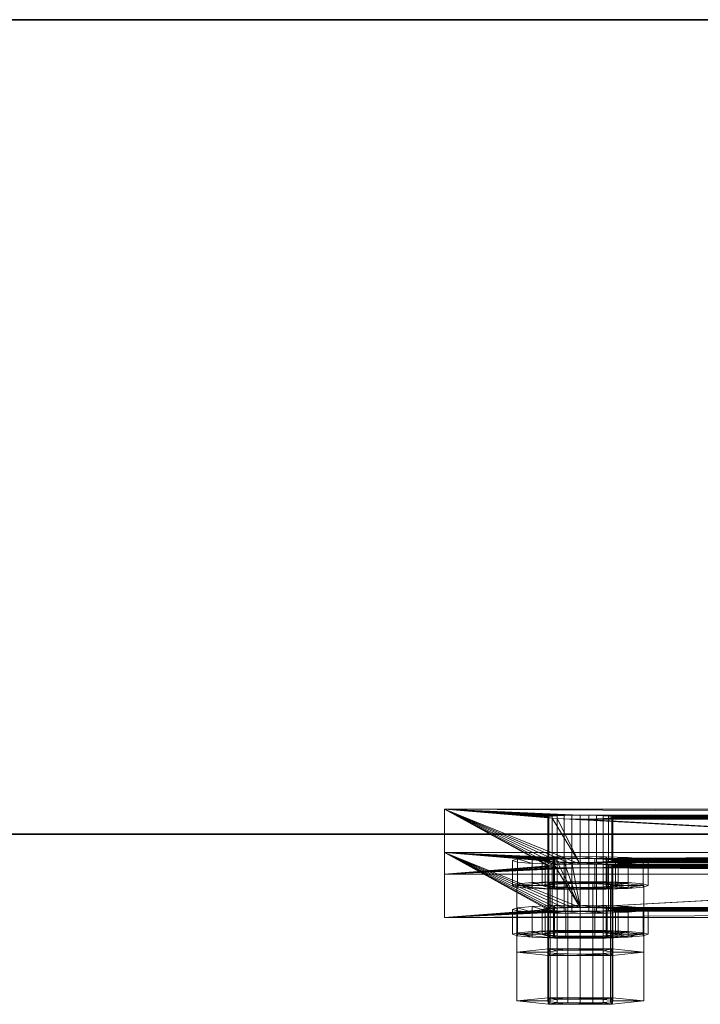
# Model space of a CAD drawing. Extents: x -0.3 to 41.3, y 0 to 17.8.
# Tile 248 of 256: x 11.257 to 11.383, y 11.436 to 11.617. Entities that reach past the tile are written whole.
import ezdxf

# ---------------------------------------------------------------- set-up
doc = ezdxf.new("R2010")
doc.units = 0
doc.header["$MEASUREMENT"] = 0
for name, color, linetype, lineweight in [('ANILHAS', 135, 'Continuous', 0), ('PLACAS_DE_BASE', 144, 'Continuous', 0), ('PORCAS', 157, 'Continuous', 0)]:
    doc.layers.add(name, color=color, linetype=linetype, lineweight=lineweight)
doc.layers.add('V105', color=7, linetype='Continuous')
doc.layers.add('V206', color=7, linetype='Continuous')

msp = doc.modelspace()

# ---------------------------------------------------------------- linework, layer by layer
at = {"layer": 'V105', "color": 252, "true_color": 0x838383}
for points, invisible_edges in [([(12.38293, 11.61714, 196.55001), (6.6287, 11.61714, 196.55001), (6.6287, 11.46714, 196.55001)], 12), ([(12.38293, 11.61714, 196.00001), (6.6287, 11.61714, 196.00001), (6.6287, 11.46714, 196.00001)], 12), ([(12.38293, 11.61714, 196.55001), (6.6287, 11.46714, 196.55001), (12.38293, 11.46714, 196.55001)], 9), ([(12.38293, 11.61714, 196.00001), (6.6287, 11.46714, 196.00001), (12.38293, 11.46714, 196.00001)], 9)]:
    msp.add_3dface(points, dxfattribs=dict(at, invisible_edges=invisible_edges))
for points in [[(12.38293, 11.61714, 196.55001), (6.6287, 11.61714, 196.55001), (6.6287, 11.61714, 196.00001), (12.38293, 11.61714, 196.00001)], [(6.6287, 11.46714, 196.55001), (12.38293, 11.46714, 196.55001), (12.38293, 11.46714, 196.00001), (6.6287, 11.46714, 196.00001)]]:
    msp.add_3dface(points, dxfattribs=at)
at = {"layer": 'V206', "color": 252, "true_color": 0x838383}
for points, invisible_edges in [([(12.38293, 11.61714, 199.8), (6.6287, 11.61714, 199.8), (6.6287, 11.46714, 199.8)], 12), ([(12.38293, 11.61714, 199.1), (6.6287, 11.61714, 199.1), (6.6287, 11.46714, 199.1)], 12), ([(12.38293, 11.61714, 199.8), (6.6287, 11.46714, 199.8), (12.38293, 11.46714, 199.8)], 9), ([(12.38293, 11.61714, 199.1), (6.6287, 11.46714, 199.1), (12.38293, 11.46714, 199.1)], 9)]:
    msp.add_3dface(points, dxfattribs=dict(at, invisible_edges=invisible_edges))
for points in [[(12.38293, 11.61714, 199.8), (6.6287, 11.61714, 199.8), (6.6287, 11.61714, 199.1), (12.38293, 11.61714, 199.1)], [(6.6287, 11.46714, 199.8), (12.38293, 11.46714, 199.8), (12.38293, 11.46714, 199.1), (6.6287, 11.46714, 199.1)]]:
    msp.add_3dface(points, dxfattribs=at)

# ---------------------------------------------------------------- meshes
at = {"layer": 'ANILHAS'}
mesh = msp.add_polyface(dxfattribs=at)
corners = [(11.34795, 11.45772, 199.43282), (11.34795, 11.46232, 199.43254), (11.3489, 11.45744, 199.42804), (11.3489, 11.45801, 199.43759), (11.3489, 11.46203, 199.42777), (11.3489, 11.4626, 199.43731), (11.35161, 11.45719, 199.42399), (11.35161, 11.45825, 199.44164), (11.35161, 11.46179, 199.42372), (11.35161, 11.46285, 199.44136), (11.35345, 11.45772, 199.43282), (11.35345, 11.46232, 199.43254), (11.35398, 11.45756, 199.43014), (11.35398, 11.45789, 199.43549), (11.35398, 11.46216, 199.42986), (11.35398, 11.46248, 199.43522), (11.3555, 11.45743, 199.42787), (11.3555, 11.45802, 199.43776), (11.3555, 11.46202, 199.4276), (11.3555, 11.46261, 199.43748), (11.35567, 11.45703, 199.42129), (11.35567, 11.45842, 199.44435), (11.35567, 11.46162, 199.42101), (11.35567, 11.46301, 199.44407), (11.35777, 11.45734, 199.42636), (11.35777, 11.45811, 199.43927), (11.35777, 11.46193, 199.42608), (11.35777, 11.4627, 199.439), (11.36045, 11.45697, 199.42034), (11.36045, 11.4573, 199.42583), (11.36045, 11.45814, 199.4398), (11.36045, 11.45847, 199.44529), (11.36045, 11.46157, 199.42006), (11.36045, 11.4619, 199.42555), (11.36045, 11.46274, 199.43953), (11.36045, 11.46307, 199.44502), (11.36313, 11.45734, 199.42636), (11.36313, 11.45811, 199.43927), (11.36313, 11.46193, 199.42608), (11.36313, 11.4627, 199.439), (11.36523, 11.45703, 199.42129), (11.36523, 11.45842, 199.44435), (11.36523, 11.46162, 199.42101), (11.36523, 11.46301, 199.44407), (11.3654, 11.45743, 199.42787), (11.3654, 11.45802, 199.43776), (11.3654, 11.46202, 199.4276), (11.3654, 11.46261, 199.43748), (11.36692, 11.45756, 199.43014), (11.36692, 11.45789, 199.43549), (11.36692, 11.46216, 199.42986), (11.36692, 11.46248, 199.43522), (11.36745, 11.45772, 199.43282), (11.36745, 11.46232, 199.43254), (11.36929, 11.45719, 199.42399), (11.36929, 11.45825, 199.44164), (11.36929, 11.46179, 199.42372), (11.36929, 11.46285, 199.44136), (11.372, 11.45744, 199.42804), (11.372, 11.45801, 199.43759), (11.372, 11.46203, 199.42777), (11.372, 11.4626, 199.43731), (11.37295, 11.45772, 199.43282), (11.37295, 11.46232, 199.43254)]
mesh.append_faces([[corners[k] for k in face] for face in [(63, 61, 59, 62), (61, 57, 55, 59), (57, 43, 41, 55), (43, 35, 31, 41), (35, 23, 21, 31), (23, 9, 7, 21), (9, 5, 3, 7), (5, 1, 0, 3), (1, 4, 2, 0), (4, 8, 6, 2), (8, 22, 20, 6), (22, 32, 28, 20), (32, 42, 40, 28), (42, 56, 54, 40), (56, 60, 58, 54), (60, 63, 62, 58), (53, 50, 48, 52), (50, 46, 44, 48), (46, 38, 36, 44), (38, 33, 29, 36), (33, 26, 24, 29), (26, 18, 16, 24), (18, 14, 12, 16), (14, 11, 10, 12), (11, 15, 13, 10), (15, 19, 17, 13), (19, 27, 25, 17), (27, 34, 30, 25), (34, 39, 37, 30), (39, 47, 45, 37), (47, 51, 49, 45), (51, 53, 52, 49)]])
mesh.append_faces([[corners[k] for k in face] for face in [(5, 4, 1), (60, 61, 63), (2, 3, 0), (59, 58, 62)]], dxfattribs={"vtx0": -1})
mesh.append_faces([[corners[k] for k in face] for face in [(23, 11, 9), (11, 23, 15), (15, 23, 19), (19, 23, 27), (27, 35, 34), (34, 35, 39), (39, 43, 47), (47, 57, 51), (51, 57, 53), (4, 5, 8), (8, 9, 22), (22, 26, 32), (32, 33, 42), (42, 46, 56), (56, 61, 60), (3, 6, 7), (10, 20, 12), (12, 20, 16), (16, 20, 24), (24, 28, 29), (29, 40, 36), (36, 40, 44), (44, 54, 48), (48, 54, 52), (55, 54, 59), (21, 25, 31), (31, 37, 41), (41, 45, 55)]], dxfattribs={"vtx0": -1, "vtx1": -1})
mesh.append_faces([[corners[k] for k in face] for face in [(22, 9, 11), (56, 53, 57), (7, 20, 10), (52, 54, 55)]], dxfattribs={"vtx0": -1, "vtx1": -1, "vtx2": -1})
mesh.append_faces([[corners[k] for k in face] for face in [(27, 23, 35), (39, 35, 43), (47, 43, 57), (8, 5, 9), (22, 11, 14), (22, 14, 18), (22, 18, 26), (32, 26, 33), (42, 33, 38), (42, 38, 46), (56, 46, 50), (56, 50, 53), (56, 57, 61), (3, 2, 6), (7, 6, 20), (24, 20, 28), (29, 28, 40), (44, 40, 54), (59, 54, 58), (10, 21, 7), (21, 10, 13), (21, 13, 17), (21, 17, 25), (31, 25, 30), (31, 30, 37), (41, 37, 45), (55, 45, 49), (55, 49, 52)]], dxfattribs={"vtx0": -1, "vtx2": -1})
mesh = msp.add_polyface(dxfattribs=at)
corners = [(11.34795, 11.44873, 199.28309), (11.34795, 11.45332, 199.28281), (11.3489, 11.44844, 199.27831), (11.3489, 11.44901, 199.28786), (11.3489, 11.45303, 199.27804), (11.3489, 11.45361, 199.28758), (11.35161, 11.4482, 199.27426), (11.35161, 11.44926, 199.29191), (11.35161, 11.45279, 199.27399), (11.35161, 11.45385, 199.29163), (11.35345, 11.44873, 199.28309), (11.35345, 11.45332, 199.28281), (11.35398, 11.44857, 199.28041), (11.35398, 11.44889, 199.28576), (11.35398, 11.45316, 199.28013), (11.35398, 11.45348, 199.28549), (11.3555, 11.44843, 199.27814), (11.3555, 11.44902, 199.28803), (11.3555, 11.45302, 199.27787), (11.3555, 11.45362, 199.28775), (11.35567, 11.44804, 199.27156), (11.35567, 11.44942, 199.29462), (11.35567, 11.45263, 199.27128), (11.35567, 11.45401, 199.29434), (11.35777, 11.44834, 199.27663), (11.35777, 11.44912, 199.28954), (11.35777, 11.45293, 199.27635), (11.35777, 11.45371, 199.28927), (11.36045, 11.44798, 199.27061), (11.36045, 11.44831, 199.2761), (11.36045, 11.44915, 199.29007), (11.36045, 11.44948, 199.29556), (11.36045, 11.45257, 199.27033), (11.36045, 11.4529, 199.27582), (11.36045, 11.45374, 199.2898), (11.36045, 11.45407, 199.29529), (11.36313, 11.44834, 199.27663), (11.36313, 11.44912, 199.28954), (11.36313, 11.45293, 199.27635), (11.36313, 11.45371, 199.28927), (11.36523, 11.44804, 199.27156), (11.36523, 11.44942, 199.29462), (11.36523, 11.45263, 199.27128), (11.36523, 11.45401, 199.29434), (11.3654, 11.44843, 199.27814), (11.3654, 11.44902, 199.28803), (11.3654, 11.45302, 199.27787), (11.3654, 11.45362, 199.28775), (11.36692, 11.44857, 199.28041), (11.36692, 11.44889, 199.28576), (11.36692, 11.45316, 199.28013), (11.36692, 11.45348, 199.28549), (11.36745, 11.44873, 199.28309), (11.36745, 11.45332, 199.28281), (11.36929, 11.4482, 199.27426), (11.36929, 11.44926, 199.29191), (11.36929, 11.45279, 199.27399), (11.36929, 11.45385, 199.29163), (11.372, 11.44844, 199.27831), (11.372, 11.44901, 199.28786), (11.372, 11.45303, 199.27804), (11.372, 11.45361, 199.28758), (11.37295, 11.44873, 199.28309), (11.37295, 11.45332, 199.28281)]
mesh.append_faces([[corners[k] for k in face] for face in [(63, 61, 59, 62), (61, 57, 55, 59), (57, 43, 41, 55), (43, 35, 31, 41), (35, 23, 21, 31), (23, 9, 7, 21), (9, 5, 3, 7), (5, 1, 0, 3), (1, 4, 2, 0), (4, 8, 6, 2), (8, 22, 20, 6), (22, 32, 28, 20), (32, 42, 40, 28), (42, 56, 54, 40), (56, 60, 58, 54), (60, 63, 62, 58), (53, 50, 48, 52), (50, 46, 44, 48), (46, 38, 36, 44), (38, 33, 29, 36), (33, 26, 24, 29), (26, 18, 16, 24), (18, 14, 12, 16), (14, 11, 10, 12), (11, 15, 13, 10), (15, 19, 17, 13), (19, 27, 25, 17), (27, 34, 30, 25), (34, 39, 37, 30), (39, 47, 45, 37), (47, 51, 49, 45), (51, 53, 52, 49)]])
mesh.append_faces([[corners[k] for k in face] for face in [(5, 4, 1), (60, 61, 63), (2, 3, 0), (59, 58, 62)]], dxfattribs={"vtx0": -1})
mesh.append_faces([[corners[k] for k in face] for face in [(23, 11, 9), (11, 23, 15), (15, 23, 19), (19, 23, 27), (27, 35, 34), (34, 35, 39), (39, 43, 47), (47, 57, 51), (51, 57, 53), (4, 5, 8), (8, 9, 22), (22, 26, 32), (32, 33, 42), (42, 46, 56), (56, 61, 60), (3, 6, 7), (10, 20, 12), (12, 20, 16), (16, 20, 24), (24, 28, 29), (29, 40, 36), (36, 40, 44), (44, 54, 48), (48, 54, 52), (55, 54, 59), (21, 25, 31), (31, 37, 41), (41, 45, 55)]], dxfattribs={"vtx0": -1, "vtx1": -1})
mesh.append_faces([[corners[k] for k in face] for face in [(22, 9, 11), (56, 53, 57), (7, 20, 10), (52, 54, 55)]], dxfattribs={"vtx0": -1, "vtx1": -1, "vtx2": -1})
mesh.append_faces([[corners[k] for k in face] for face in [(27, 23, 35), (39, 35, 43), (47, 43, 57), (8, 5, 9), (22, 11, 14), (22, 14, 18), (22, 18, 26), (32, 26, 33), (42, 33, 38), (42, 38, 46), (56, 46, 50), (56, 50, 53), (56, 57, 61), (3, 2, 6), (7, 6, 20), (24, 20, 28), (29, 28, 40), (44, 40, 54), (59, 54, 58), (10, 21, 7), (21, 10, 13), (21, 13, 17), (21, 17, 25), (31, 25, 30), (31, 30, 37), (41, 37, 45), (55, 45, 49), (55, 49, 52)]], dxfattribs={"vtx0": -1, "vtx2": -1})
at = {"layer": 'PLACAS_DE_BASE'}
mesh = msp.add_polyface(dxfattribs=at)
corners = [(11.3589, 11.46096, 199.27655), (11.33545, 11.45981, 199.25738), (11.35745, 11.46099, 199.27715), (11.35621, 11.46105, 199.2781), (11.35525, 11.46113, 199.27934), (11.35465, 11.46121, 199.28079), (11.35445, 11.46131, 199.28234), (11.33545, 11.4718, 199.45702), (11.35465, 11.4614, 199.28389), (11.35525, 11.46149, 199.28533), (11.35621, 11.46156, 199.28657), (11.35745, 11.46162, 199.28752), (11.3589, 11.46165, 199.28812), (11.36045, 11.46167, 199.28832), (11.35525, 11.47012, 199.42907), (11.35465, 11.47021, 199.43051), (11.35445, 11.4703, 199.43207), (11.35465, 11.4704, 199.43362), (11.35525, 11.47048, 199.43506), (11.35621, 11.47056, 199.4363), (11.35745, 11.47061, 199.43725), (11.3589, 11.47065, 199.43785), (11.33545, 11.45182, 199.25786), (11.35445, 11.45332, 199.28281), (11.33545, 11.46382, 199.4575), (11.35465, 11.45323, 199.28126), (11.35525, 11.45314, 199.27982), (11.35621, 11.45307, 199.27858), (11.35745, 11.45301, 199.27763), (11.3589, 11.45297, 199.27703), (11.35465, 11.45341, 199.28437), (11.35525, 11.4535, 199.28581), (11.35621, 11.45357, 199.28705), (11.35745, 11.45363, 199.288), (11.3589, 11.45367, 199.2886), (11.36045, 11.45368, 199.2888), (11.35525, 11.46214, 199.42955), (11.35465, 11.46222, 199.43099), (11.35445, 11.46232, 199.43254), (11.35465, 11.46241, 199.4341), (11.35525, 11.4625, 199.43554), (11.35621, 11.46257, 199.43678), (11.35745, 11.46263, 199.43773), (11.3589, 11.46266, 199.43833)]
mesh.append_faces([[corners[k] for k in face] for face in [(7, 1, 22, 24)]])
mesh.append_faces([[corners[k] for k in face] for face in [(0, 1, 2), (2, 1, 3), (3, 1, 4), (4, 1, 5), (5, 1, 6), (6, 7, 8), (8, 7, 9), (9, 7, 10), (10, 7, 11), (11, 7, 12), (14, 7, 15), (15, 7, 16), (16, 7, 17), (17, 7, 18), (18, 7, 19), (19, 7, 20), (20, 7, 21), (22, 23, 24), (23, 22, 25), (25, 22, 26), (26, 22, 27), (27, 22, 28), (28, 22, 29)]], dxfattribs={"vtx0": -1, "vtx1": -1})
mesh.append_faces([[corners[k] for k in face] for face in [(13, 7, 14), (24, 35, 36)]], dxfattribs={"vtx0": -1, "vtx1": -1, "vtx2": -1})
mesh.append_faces([[corners[k] for k in face] for face in [(6, 1, 7), (24, 23, 30), (24, 30, 31), (24, 31, 32), (24, 32, 33), (24, 33, 34), (24, 36, 37), (24, 37, 38), (24, 38, 39), (24, 39, 40), (24, 40, 41), (24, 41, 42), (24, 42, 43)]], dxfattribs={"vtx0": -1, "vtx2": -1})
mesh = msp.add_polyface(dxfattribs=at)
corners = [(11.36045, 11.46095, 199.27635), (11.33545, 11.45981, 199.25738), (11.3589, 11.46096, 199.27655), (11.3589, 11.46165, 199.28812), (11.33545, 11.4718, 199.45702), (11.36045, 11.46167, 199.28832), (11.35525, 11.47012, 199.42907), (11.35621, 11.47005, 199.42783), (11.3589, 11.47065, 199.43785), (11.36045, 11.47066, 199.43805), (11.3589, 11.45297, 199.27703), (11.33545, 11.45182, 199.25786), (11.36045, 11.45296, 199.27683), (11.33545, 11.46382, 199.4575), (11.3589, 11.45367, 199.2886), (11.36045, 11.45368, 199.2888), (11.35525, 11.46214, 199.42955), (11.35621, 11.46206, 199.42831), (11.35745, 11.462, 199.42736), (11.3589, 11.46197, 199.42676), (11.36045, 11.46196, 199.42656), (11.3589, 11.46266, 199.43833), (11.36045, 11.46268, 199.43853), (11.362, 11.46096, 199.27655), (11.362, 11.45297, 199.27703), (11.35745, 11.46099, 199.27715), (11.35745, 11.45301, 199.27763), (11.35621, 11.46105, 199.2781), (11.35621, 11.45307, 199.27858), (11.35525, 11.46113, 199.27934), (11.35525, 11.45314, 199.27982), (11.35465, 11.46121, 199.28079), (11.35465, 11.45323, 199.28126), (11.35445, 11.46131, 199.28234), (11.35445, 11.45332, 199.28281), (11.35465, 11.4614, 199.28389), (11.35465, 11.45341, 199.28437), (11.35525, 11.46149, 199.28533), (11.35525, 11.4535, 199.28581), (11.35621, 11.46156, 199.28657), (11.35621, 11.45357, 199.28705), (11.35745, 11.46162, 199.28752), (11.35745, 11.45363, 199.288), (11.362, 11.46165, 199.28812), (11.362, 11.45367, 199.2886), (11.362, 11.46995, 199.42628), (11.36045, 11.46994, 199.42608), (11.362, 11.46197, 199.42676), (11.3589, 11.46995, 199.42628), (11.35745, 11.46999, 199.42688), (11.35465, 11.47021, 199.43051), (11.35465, 11.46222, 199.43099), (11.35445, 11.4703, 199.43207), (11.35445, 11.46232, 199.43254), (11.35465, 11.4704, 199.43362), (11.35465, 11.46241, 199.4341), (11.35525, 11.47048, 199.43506), (11.35525, 11.4625, 199.43554), (11.35621, 11.47056, 199.4363), (11.35621, 11.46257, 199.43678), (11.35745, 11.47061, 199.43725), (11.35745, 11.46263, 199.43773), (11.362, 11.47065, 199.43785), (11.362, 11.46266, 199.43833)]
mesh.append_faces([[corners[k] for k in face] for face in [(23, 0, 12, 24), (0, 2, 10, 12), (2, 25, 26, 10), (25, 27, 28, 26), (27, 29, 30, 28), (29, 31, 32, 30), (31, 33, 34, 32), (33, 35, 36, 34), (35, 37, 38, 36), (37, 39, 40, 38), (39, 41, 42, 40), (41, 3, 14, 42), (3, 5, 15, 14), (5, 43, 44, 15), (45, 46, 20, 47), (46, 48, 19, 20), (48, 49, 18, 19), (49, 7, 17, 18), (7, 6, 16, 17), (6, 50, 51, 16), (50, 52, 53, 51), (52, 54, 55, 53), (54, 56, 57, 55), (56, 58, 59, 57), (58, 60, 61, 59), (60, 8, 21, 61), (8, 9, 22, 21), (9, 62, 63, 22)]])
mesh.append_faces([[corners[k] for k in face] for face in [(0, 1, 2), (3, 4, 5), (8, 4, 9), (10, 11, 12), (16, 15, 17), (17, 15, 18), (18, 15, 19), (19, 15, 20)]], dxfattribs={"vtx0": -1, "vtx1": -1})
mesh.append_faces([[corners[k] for k in face] for face in [(5, 6, 7), (13, 14, 15), (13, 21, 22)]], dxfattribs={"vtx0": -1, "vtx2": -1})
mesh = msp.add_polyface(dxfattribs=at)
corners = [(11.33545, 11.45981, 199.25738), (11.36045, 11.46095, 199.27635), (11.53545, 11.45981, 199.25738), (11.36045, 11.46167, 199.28832), (11.35621, 11.47005, 199.42783), (11.51045, 11.46167, 199.28832), (11.35745, 11.46999, 199.42688), (11.3589, 11.46995, 199.42628), (11.36045, 11.46994, 199.42608), (11.36045, 11.47066, 199.43805), (11.33545, 11.4718, 199.45702), (11.51045, 11.47066, 199.43805), (11.362, 11.46995, 199.42628), (11.51045, 11.46994, 199.42608), (11.50745, 11.47061, 199.43725), (11.36345, 11.47061, 199.43725), (11.362, 11.47065, 199.43785), (11.5089, 11.47065, 199.43785), (11.362, 11.46096, 199.27655), (11.51045, 11.46095, 199.27635), (11.50745, 11.46162, 199.28752), (11.36345, 11.46162, 199.28752), (11.362, 11.46165, 199.28812), (11.5089, 11.46165, 199.28812), (11.36045, 11.45296, 199.27683), (11.33545, 11.45182, 199.25786), (11.51045, 11.45296, 199.27683), (11.36045, 11.46196, 199.42656), (11.36045, 11.45368, 199.2888), (11.51045, 11.46196, 199.42656), (11.33545, 11.46382, 199.4575), (11.36045, 11.46268, 199.43853), (11.53545, 11.46382, 199.4575), (11.5089, 11.46197, 199.42676), (11.362, 11.46197, 199.42676), (11.362, 11.46266, 199.43833), (11.51045, 11.46268, 199.43853), (11.5089, 11.45297, 199.27703), (11.362, 11.45297, 199.27703), (11.362, 11.45367, 199.2886), (11.51045, 11.45368, 199.2888), (11.36645, 11.46131, 199.28234), (11.36625, 11.46121, 199.28079), (11.36625, 11.45323, 199.28126), (11.36645, 11.45332, 199.28281), (11.36565, 11.46113, 199.27934), (11.36565, 11.45314, 199.27982), (11.36469, 11.46105, 199.2781), (11.36469, 11.45307, 199.27858), (11.36345, 11.46099, 199.27715), (11.36345, 11.45301, 199.27763), (11.36345, 11.45363, 199.288), (11.36469, 11.46156, 199.28657), (11.36469, 11.45357, 199.28705), (11.36565, 11.46149, 199.28533), (11.36565, 11.4535, 199.28581), (11.36625, 11.4614, 199.28389), (11.36625, 11.45341, 199.28437), (11.36645, 11.4703, 199.43207), (11.36625, 11.47021, 199.43051), (11.36625, 11.46222, 199.43099), (11.36645, 11.46232, 199.43254), (11.36565, 11.47012, 199.42907), (11.36565, 11.46214, 199.42955), (11.36469, 11.47005, 199.42783), (11.36469, 11.46206, 199.42831), (11.36345, 11.46999, 199.42688), (11.36345, 11.462, 199.42736), (11.36345, 11.46263, 199.43773), (11.36469, 11.47056, 199.4363), (11.36469, 11.46257, 199.43678), (11.36565, 11.47048, 199.43506), (11.36565, 11.4625, 199.43554), (11.36625, 11.4704, 199.43362), (11.36625, 11.46241, 199.4341)]
mesh.append_faces([[corners[k] for k in face] for face in [(41, 42, 43, 44), (42, 45, 46, 43), (45, 47, 48, 46), (47, 49, 50, 48), (49, 18, 38, 50), (22, 21, 51, 39), (21, 52, 53, 51), (52, 54, 55, 53), (54, 56, 57, 55), (56, 41, 44, 57), (58, 59, 60, 61), (59, 62, 63, 60), (62, 64, 65, 63), (64, 66, 67, 65), (66, 12, 34, 67), (16, 15, 68, 35), (15, 69, 70, 68), (69, 71, 72, 70), (71, 73, 74, 72), (73, 58, 61, 74)]])
mesh.append_faces([[corners[k] for k in face] for face in [(0, 1, 2), (12, 13, 8), (18, 19, 1), (30, 31, 32), (27, 33, 34), (35, 36, 31), (24, 37, 38), (39, 40, 28)]], dxfattribs={"vtx0": -1, "vtx1": -1})
mesh.append_faces([[corners[k] for k in face] for face in [(3, 4, 5), (9, 10, 11), (24, 25, 26), (27, 28, 29)]], dxfattribs={"vtx0": -1, "vtx1": -1, "vtx2": -1})
mesh.append_faces([[corners[k] for k in face] for face in [(5, 4, 6), (5, 6, 7), (5, 7, 8), (14, 15, 16), (17, 16, 9), (20, 21, 22), (23, 22, 3)]], dxfattribs={"vtx0": -1, "vtx2": -1})
mesh = msp.add_polyface(dxfattribs=at)
corners = [(11.50745, 11.46999, 199.42688), (11.36469, 11.47005, 199.42783), (11.50621, 11.47005, 199.42783), (11.36565, 11.47012, 199.42907), (11.50525, 11.47012, 199.42907), (11.36625, 11.47021, 199.43051), (11.50465, 11.47021, 199.43051), (11.36645, 11.4703, 199.43207), (11.50445, 11.4703, 199.43207), (11.36625, 11.4704, 199.43362), (11.50465, 11.4704, 199.43362), (11.36565, 11.47048, 199.43506), (11.50525, 11.47048, 199.43506), (11.36469, 11.47056, 199.4363), (11.50621, 11.47056, 199.4363), (11.36345, 11.47061, 199.43725), (11.50745, 11.47061, 199.43725), (11.362, 11.47065, 199.43785), (11.5089, 11.47065, 199.43785), (11.36045, 11.47066, 199.43805), (11.51045, 11.47066, 199.43805), (11.50745, 11.46099, 199.27715), (11.36469, 11.46105, 199.2781), (11.50621, 11.46105, 199.2781), (11.36565, 11.46113, 199.27934), (11.50525, 11.46113, 199.27934), (11.36625, 11.46121, 199.28079), (11.50465, 11.46121, 199.28079), (11.36645, 11.46131, 199.28234), (11.50445, 11.46131, 199.28234), (11.36625, 11.4614, 199.28389), (11.50465, 11.4614, 199.28389), (11.36565, 11.46149, 199.28533), (11.50525, 11.46149, 199.28533), (11.36469, 11.46156, 199.28657), (11.50621, 11.46156, 199.28657), (11.36345, 11.46162, 199.28752), (11.50745, 11.46162, 199.28752), (11.362, 11.46165, 199.28812), (11.5089, 11.46165, 199.28812), (11.36045, 11.46167, 199.28832), (11.51045, 11.46167, 199.28832), (11.362, 11.46197, 199.42676), (11.5089, 11.46197, 199.42676), (11.50745, 11.462, 199.42736), (11.36345, 11.462, 199.42736), (11.50621, 11.46206, 199.42831), (11.36469, 11.46206, 199.42831), (11.50525, 11.46214, 199.42955), (11.36565, 11.46214, 199.42955), (11.50465, 11.46222, 199.43099), (11.36625, 11.46222, 199.43099), (11.50445, 11.46232, 199.43254), (11.36645, 11.46232, 199.43254), (11.50465, 11.46241, 199.4341), (11.36625, 11.46241, 199.4341), (11.50525, 11.4625, 199.43554), (11.36565, 11.4625, 199.43554), (11.50621, 11.46257, 199.43678), (11.36469, 11.46257, 199.43678), (11.50745, 11.46263, 199.43773), (11.362, 11.45297, 199.27703), (11.5089, 11.45297, 199.27703), (11.50745, 11.45301, 199.27763), (11.36345, 11.45301, 199.27763), (11.50621, 11.45307, 199.27858), (11.36469, 11.45307, 199.27858), (11.50525, 11.45314, 199.27982), (11.36565, 11.45314, 199.27982), (11.50465, 11.45323, 199.28126), (11.36625, 11.45323, 199.28126), (11.50445, 11.45332, 199.28281), (11.36645, 11.45332, 199.28281), (11.50465, 11.45341, 199.28437), (11.36625, 11.45341, 199.28437), (11.50525, 11.4535, 199.28581), (11.36565, 11.4535, 199.28581), (11.50621, 11.45357, 199.28705), (11.36469, 11.45357, 199.28705), (11.50745, 11.45363, 199.288), (11.53545, 11.4718, 199.45702), (11.33545, 11.4718, 199.45702), (11.33545, 11.46382, 199.4575), (11.53545, 11.46382, 199.4575)]
mesh.append_faces([[corners[k] for k in face] for face in [(80, 81, 82, 83)]])
mesh.append_faces([[corners[k] for k in face] for face in [(0, 1, 2), (2, 3, 4), (4, 5, 6), (6, 7, 8), (8, 9, 10), (10, 11, 12), (12, 13, 14), (14, 15, 16), (16, 17, 18), (18, 19, 20), (21, 22, 23), (23, 24, 25), (25, 26, 27), (27, 28, 29), (29, 30, 31), (31, 32, 33), (33, 34, 35), (35, 36, 37), (37, 38, 39), (39, 40, 41)]], dxfattribs={"vtx0": -1, "vtx1": -1})
mesh.append_faces([[corners[k] for k in face] for face in [(42, 43, 44), (45, 44, 46), (47, 46, 48), (49, 48, 50), (51, 50, 52), (53, 52, 54), (55, 54, 56), (57, 56, 58), (59, 58, 60), (61, 62, 63), (64, 63, 65), (66, 65, 67), (68, 67, 69), (70, 69, 71), (72, 71, 73), (74, 73, 75), (76, 75, 77), (78, 77, 79)]], dxfattribs={"vtx0": -1, "vtx2": -1})
mesh = msp.add_polyface(dxfattribs=at)
corners = [(11.51045, 11.46095, 199.27635), (11.53545, 11.45981, 199.25738), (11.36045, 11.46095, 199.27635), (11.51045, 11.46994, 199.42608), (11.51045, 11.46167, 199.28832), (11.36045, 11.46994, 199.42608), (11.53545, 11.4718, 199.45702), (11.51045, 11.47066, 199.43805), (11.33545, 11.4718, 199.45702), (11.362, 11.46995, 199.42628), (11.5089, 11.46995, 199.42628), (11.36345, 11.46999, 199.42688), (11.50745, 11.46999, 199.42688), (11.362, 11.46096, 199.27655), (11.5089, 11.46096, 199.27655), (11.36345, 11.46099, 199.27715), (11.50745, 11.46099, 199.27715), (11.53545, 11.45182, 199.25786), (11.51045, 11.45296, 199.27683), (11.33545, 11.45182, 199.25786), (11.51045, 11.45368, 199.2888), (11.51469, 11.46206, 199.42831), (11.36045, 11.45368, 199.2888), (11.51345, 11.462, 199.42736), (11.512, 11.46197, 199.42676), (11.51045, 11.46196, 199.42656), (11.51045, 11.46268, 199.43853), (11.53545, 11.46382, 199.4575), (11.36045, 11.46268, 199.43853), (11.5089, 11.46197, 199.42676), (11.36045, 11.46196, 199.42656), (11.36345, 11.46263, 199.43773), (11.50745, 11.46263, 199.43773), (11.5089, 11.46266, 199.43833), (11.362, 11.46266, 199.43833), (11.5089, 11.45297, 199.27703), (11.36045, 11.45296, 199.27683), (11.36345, 11.45363, 199.288), (11.50745, 11.45363, 199.288), (11.5089, 11.45367, 199.2886), (11.362, 11.45367, 199.2886), (11.50745, 11.45301, 199.27763), (11.50621, 11.46105, 199.2781), (11.50621, 11.45307, 199.27858), (11.50525, 11.46113, 199.27934), (11.50525, 11.45314, 199.27982), (11.50465, 11.46121, 199.28079), (11.50465, 11.45323, 199.28126), (11.50445, 11.46131, 199.28234), (11.50445, 11.45332, 199.28281), (11.50465, 11.4614, 199.28389), (11.50465, 11.45341, 199.28437), (11.50525, 11.46149, 199.28533), (11.50525, 11.4535, 199.28581), (11.50621, 11.46156, 199.28657), (11.50621, 11.45357, 199.28705), (11.50745, 11.46162, 199.28752), (11.5089, 11.46165, 199.28812), (11.50745, 11.462, 199.42736), (11.50621, 11.47005, 199.42783), (11.50621, 11.46206, 199.42831), (11.50525, 11.47012, 199.42907), (11.50525, 11.46214, 199.42955), (11.50465, 11.47021, 199.43051), (11.50465, 11.46222, 199.43099), (11.50445, 11.4703, 199.43207), (11.50445, 11.46232, 199.43254), (11.50465, 11.4704, 199.43362), (11.50465, 11.46241, 199.4341), (11.50525, 11.47048, 199.43506), (11.50525, 11.4625, 199.43554), (11.50621, 11.47056, 199.4363), (11.50621, 11.46257, 199.43678), (11.50745, 11.47061, 199.43725), (11.5089, 11.47065, 199.43785)]
mesh.append_faces([[corners[k] for k in face] for face in [(14, 16, 41, 35), (16, 42, 43, 41), (42, 44, 45, 43), (44, 46, 47, 45), (46, 48, 49, 47), (48, 50, 51, 49), (50, 52, 53, 51), (52, 54, 55, 53), (54, 56, 38, 55), (56, 57, 39, 38), (10, 12, 58, 29), (12, 59, 60, 58), (59, 61, 62, 60), (61, 63, 64, 62), (63, 65, 66, 64), (65, 67, 68, 66), (67, 69, 70, 68), (69, 71, 72, 70), (71, 73, 32, 72), (73, 74, 33, 32)]])
mesh.append_faces([[corners[k] for k in face] for face in [(6, 7, 8), (3, 9, 10), (10, 11, 12), (0, 13, 14), (14, 15, 16), (17, 18, 19), (29, 30, 25), (35, 36, 18)]], dxfattribs={"vtx0": -1, "vtx1": -1})
mesh.append_faces([[corners[k] for k in face] for face in [(0, 1, 2), (3, 4, 5), (20, 21, 22), (26, 27, 28)]], dxfattribs={"vtx0": -1, "vtx1": -1, "vtx2": -1})
mesh.append_faces([[corners[k] for k in face] for face in [(22, 21, 23), (22, 23, 24), (22, 24, 25), (31, 32, 33), (34, 33, 26), (37, 38, 39), (40, 39, 20)]], dxfattribs={"vtx0": -1, "vtx2": -1})
mesh = msp.add_polyface(dxfattribs=at)
corners = [(11.5089, 11.46995, 199.42628), (11.362, 11.46995, 199.42628), (11.36345, 11.46999, 199.42688), (11.50745, 11.46999, 199.42688), (11.36469, 11.47005, 199.42783), (11.50621, 11.47005, 199.42783), (11.36565, 11.47012, 199.42907), (11.50525, 11.47012, 199.42907), (11.36625, 11.47021, 199.43051), (11.50465, 11.47021, 199.43051), (11.36645, 11.4703, 199.43207), (11.50445, 11.4703, 199.43207), (11.36625, 11.4704, 199.43362), (11.50465, 11.4704, 199.43362), (11.36565, 11.47048, 199.43506), (11.50525, 11.47048, 199.43506), (11.36469, 11.47056, 199.4363), (11.50621, 11.47056, 199.4363), (11.36345, 11.47061, 199.43725), (11.5089, 11.46096, 199.27655), (11.362, 11.46096, 199.27655), (11.36345, 11.46099, 199.27715), (11.50745, 11.46099, 199.27715), (11.36469, 11.46105, 199.2781), (11.50621, 11.46105, 199.2781), (11.36565, 11.46113, 199.27934), (11.50525, 11.46113, 199.27934), (11.36625, 11.46121, 199.28079), (11.50465, 11.46121, 199.28079), (11.36645, 11.46131, 199.28234), (11.50445, 11.46131, 199.28234), (11.36625, 11.4614, 199.28389), (11.50465, 11.4614, 199.28389), (11.36565, 11.46149, 199.28533), (11.50525, 11.46149, 199.28533), (11.36469, 11.46156, 199.28657), (11.50621, 11.46156, 199.28657), (11.36345, 11.46162, 199.28752), (11.362, 11.46197, 199.42676), (11.50745, 11.462, 199.42736), (11.36345, 11.462, 199.42736), (11.50621, 11.46206, 199.42831), (11.36469, 11.46206, 199.42831), (11.50525, 11.46214, 199.42955), (11.36565, 11.46214, 199.42955), (11.50465, 11.46222, 199.43099), (11.36625, 11.46222, 199.43099), (11.50445, 11.46232, 199.43254), (11.36645, 11.46232, 199.43254), (11.50465, 11.46241, 199.4341), (11.36625, 11.46241, 199.4341), (11.50525, 11.4625, 199.43554), (11.36565, 11.4625, 199.43554), (11.50621, 11.46257, 199.43678), (11.36469, 11.46257, 199.43678), (11.50745, 11.46263, 199.43773), (11.36345, 11.46263, 199.43773), (11.5089, 11.46266, 199.43833), (11.362, 11.46266, 199.43833), (11.362, 11.45297, 199.27703), (11.50745, 11.45301, 199.27763), (11.36345, 11.45301, 199.27763), (11.50621, 11.45307, 199.27858), (11.36469, 11.45307, 199.27858), (11.50525, 11.45314, 199.27982), (11.36565, 11.45314, 199.27982), (11.50465, 11.45323, 199.28126), (11.36625, 11.45323, 199.28126), (11.50445, 11.45332, 199.28281), (11.36645, 11.45332, 199.28281), (11.50465, 11.45341, 199.28437), (11.36625, 11.45341, 199.28437), (11.50525, 11.4535, 199.28581), (11.36565, 11.4535, 199.28581), (11.50621, 11.45357, 199.28705), (11.36469, 11.45357, 199.28705), (11.50745, 11.45363, 199.288), (11.36345, 11.45363, 199.288), (11.5089, 11.45367, 199.2886), (11.362, 11.45367, 199.2886), (11.33545, 11.45981, 199.25738), (11.53545, 11.45981, 199.25738), (11.53545, 11.45182, 199.25786), (11.33545, 11.45182, 199.25786)]
mesh.append_faces([[corners[k] for k in face] for face in [(80, 81, 82, 83)]])
mesh.append_faces([[corners[k] for k in face] for face in [(38, 39, 40), (40, 41, 42), (42, 43, 44), (44, 45, 46), (46, 47, 48), (48, 49, 50), (50, 51, 52), (52, 53, 54), (54, 55, 56), (56, 57, 58), (59, 60, 61), (61, 62, 63), (63, 64, 65), (65, 66, 67), (67, 68, 69), (69, 70, 71), (71, 72, 73), (73, 74, 75), (75, 76, 77), (77, 78, 79)]], dxfattribs={"vtx0": -1, "vtx1": -1})
mesh.append_faces([[corners[k] for k in face] for face in [(0, 1, 2), (3, 2, 4), (5, 4, 6), (7, 6, 8), (9, 8, 10), (11, 10, 12), (13, 12, 14), (15, 14, 16), (17, 16, 18), (19, 20, 21), (22, 21, 23), (24, 23, 25), (26, 25, 27), (28, 27, 29), (30, 29, 31), (32, 31, 33), (34, 33, 35), (36, 35, 37)]], dxfattribs={"vtx0": -1, "vtx2": -1})
at = {"layer": 'PORCAS'}
mesh = msp.add_polyface(dxfattribs=at)
corners = [(11.34878, 11.44545, 199.43355), (11.34878, 11.45772, 199.43282), (11.35445, 11.44545, 199.43355), (11.35445, 11.45772, 199.43282), (11.35461, 11.44484, 199.42346), (11.35461, 11.44605, 199.44365), (11.35461, 11.45712, 199.42272), (11.35461, 11.45833, 199.44291), (11.35491, 11.44531, 199.43126), (11.35491, 11.44558, 199.43585), (11.35491, 11.45759, 199.43052), (11.35491, 11.45786, 199.43511), (11.35621, 11.44519, 199.42932), (11.35621, 11.4457, 199.43779), (11.35621, 11.45747, 199.42858), (11.35621, 11.45798, 199.43705), (11.35815, 11.44511, 199.42802), (11.35815, 11.44578, 199.43908), (11.35815, 11.45739, 199.42729), (11.35815, 11.45806, 199.43835), (11.36045, 11.44509, 199.42756), (11.36045, 11.44581, 199.43954), (11.36045, 11.45736, 199.42683), (11.36045, 11.45808, 199.4388), (11.36275, 11.44511, 199.42802), (11.36275, 11.44578, 199.43908), (11.36275, 11.45739, 199.42729), (11.36275, 11.45806, 199.43835), (11.36469, 11.44519, 199.42932), (11.36469, 11.4457, 199.43779), (11.36469, 11.45747, 199.42858), (11.36469, 11.45798, 199.43705), (11.36599, 11.44531, 199.43126), (11.36599, 11.44558, 199.43585), (11.36599, 11.45759, 199.43052), (11.36599, 11.45786, 199.43511), (11.36629, 11.44484, 199.42346), (11.36629, 11.44605, 199.44365), (11.36629, 11.45712, 199.42272), (11.36629, 11.45833, 199.44291), (11.36645, 11.44545, 199.43355), (11.36645, 11.45772, 199.43282), (11.37213, 11.44545, 199.43355), (11.37213, 11.45772, 199.43282)]
mesh.append_faces([[corners[k] for k in face] for face in [(43, 39, 37, 42), (39, 7, 5, 37), (7, 1, 0, 5), (1, 6, 4, 0), (6, 38, 36, 4), (38, 43, 42, 36), (41, 34, 32, 40), (34, 30, 28, 32), (30, 26, 24, 28), (26, 22, 20, 24), (22, 18, 16, 20), (18, 14, 12, 16), (14, 10, 8, 12), (10, 3, 2, 8), (3, 11, 9, 2), (11, 15, 13, 9), (15, 19, 17, 13), (19, 23, 21, 17), (23, 27, 25, 21), (27, 31, 29, 25), (31, 35, 33, 29), (35, 41, 40, 33)]])
mesh.append_faces([[corners[k] for k in face] for face in [(7, 3, 1), (3, 7, 11), (11, 7, 15), (15, 7, 19), (19, 39, 23), (23, 39, 27), (27, 39, 31), (31, 39, 35), (35, 39, 41), (6, 18, 38), (38, 41, 43), (4, 2, 0), (2, 4, 8), (8, 4, 12), (12, 4, 16), (16, 36, 20), (20, 36, 24), (24, 36, 28), (28, 36, 32), (32, 36, 40), (5, 17, 37), (37, 40, 42)]], dxfattribs={"vtx0": -1, "vtx1": -1})
mesh.append_faces([[corners[k] for k in face] for face in [(19, 7, 39), (41, 39, 43), (3, 6, 1), (6, 3, 10), (6, 10, 14), (6, 14, 18), (38, 18, 22), (38, 22, 26), (38, 26, 30), (38, 30, 34), (38, 34, 41), (16, 4, 36), (40, 36, 42), (2, 5, 0), (5, 2, 9), (5, 9, 13), (5, 13, 17), (37, 17, 21), (37, 21, 25), (37, 25, 29), (37, 29, 33), (37, 33, 40)]], dxfattribs={"vtx0": -1, "vtx2": -1})
mesh = msp.add_polyface(dxfattribs=at)
corners = [(11.34878, 11.43645, 199.28382), (11.34878, 11.44873, 199.28309), (11.35445, 11.43645, 199.28382), (11.35445, 11.44873, 199.28309), (11.35461, 11.43584, 199.27373), (11.35461, 11.43706, 199.29392), (11.35461, 11.44812, 199.27299), (11.35461, 11.44933, 199.29318), (11.35491, 11.43631, 199.28153), (11.35491, 11.43659, 199.28612), (11.35491, 11.44859, 199.28079), (11.35491, 11.44887, 199.28538), (11.35621, 11.4362, 199.27959), (11.35621, 11.4367, 199.28806), (11.35621, 11.44847, 199.27885), (11.35621, 11.44898, 199.28732), (11.35815, 11.43612, 199.27829), (11.35815, 11.43678, 199.28935), (11.35815, 11.4484, 199.27756), (11.35815, 11.44906, 199.28862), (11.36045, 11.43609, 199.27783), (11.36045, 11.43681, 199.28981), (11.36045, 11.44837, 199.2771), (11.36045, 11.44909, 199.28908), (11.36275, 11.43612, 199.27829), (11.36275, 11.43678, 199.28935), (11.36275, 11.4484, 199.27756), (11.36275, 11.44906, 199.28862), (11.36469, 11.4362, 199.27959), (11.36469, 11.4367, 199.28806), (11.36469, 11.44847, 199.27885), (11.36469, 11.44898, 199.28732), (11.36599, 11.43631, 199.28153), (11.36599, 11.43659, 199.28612), (11.36599, 11.44859, 199.28079), (11.36599, 11.44887, 199.28538), (11.36629, 11.43584, 199.27373), (11.36629, 11.43706, 199.29392), (11.36629, 11.44812, 199.27299), (11.36629, 11.44933, 199.29318), (11.36645, 11.43645, 199.28382), (11.36645, 11.44873, 199.28309), (11.37213, 11.43645, 199.28382), (11.37213, 11.44873, 199.28309)]
mesh.append_faces([[corners[k] for k in face] for face in [(43, 39, 37, 42), (39, 7, 5, 37), (7, 1, 0, 5), (1, 6, 4, 0), (6, 38, 36, 4), (38, 43, 42, 36), (41, 34, 32, 40), (34, 30, 28, 32), (30, 26, 24, 28), (26, 22, 20, 24), (22, 18, 16, 20), (18, 14, 12, 16), (14, 10, 8, 12), (10, 3, 2, 8), (3, 11, 9, 2), (11, 15, 13, 9), (15, 19, 17, 13), (19, 23, 21, 17), (23, 27, 25, 21), (27, 31, 29, 25), (31, 35, 33, 29), (35, 41, 40, 33)]])
mesh.append_faces([[corners[k] for k in face] for face in [(7, 3, 1), (3, 7, 11), (11, 7, 15), (15, 7, 19), (19, 39, 23), (23, 39, 27), (27, 39, 31), (31, 39, 35), (35, 39, 41), (6, 18, 38), (38, 41, 43), (4, 2, 0), (2, 4, 8), (8, 4, 12), (12, 4, 16), (16, 36, 20), (20, 36, 24), (24, 36, 28), (28, 36, 32), (32, 36, 40), (5, 17, 37), (37, 40, 42)]], dxfattribs={"vtx0": -1, "vtx1": -1})
mesh.append_faces([[corners[k] for k in face] for face in [(19, 7, 39), (41, 39, 43), (3, 6, 1), (6, 3, 10), (6, 10, 14), (6, 14, 18), (38, 18, 22), (38, 22, 26), (38, 26, 30), (38, 30, 34), (38, 34, 41), (16, 4, 36), (40, 36, 42), (2, 5, 0), (5, 2, 9), (5, 9, 13), (5, 13, 17), (37, 17, 21), (37, 21, 25), (37, 25, 29), (37, 29, 33), (37, 33, 40)]], dxfattribs={"vtx0": -1, "vtx2": -1})

doc.saveas('drawing.dxf')
